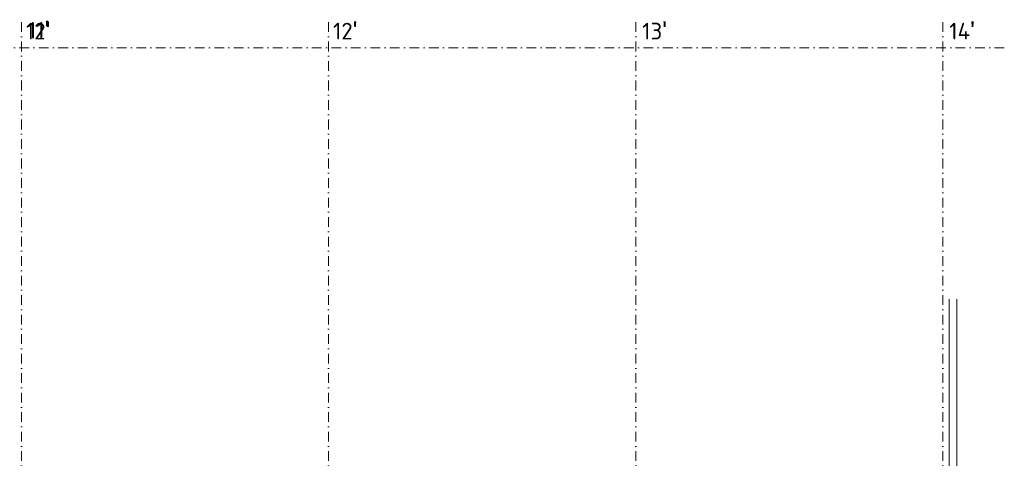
# Model space of a CAD drawing. Header units: millimetres. Extents: x -29085 to 3627694, y -159961 to 2281735.
# Tile 181 of 229: x 328408 to 366879, y 327541 to 344678. Entities that reach past the tile are written whole.
import ezdxf

# ---------------------------------------------------------------- set-up
doc = ezdxf.new("R2010")
doc.units = ezdxf.units.MM
doc.linetypes.add('CENTERX2', pattern=[101.6, 63.5, -12.7, 12.7, -12.7])
doc.linetypes.add('DASHDOT', pattern=[25.4, 12.7, -6.35, 0, -6.35])
for name, color, linetype, lineweight in [('A99_N_txt-popis-200', 240, 'Continuous', 5), ('A99_S_kce-pohl', 7, 'Continuous', 5), ('A99_S_osy', 1, 'CENTERX2', 5)]:
    doc.layers.add(name, color=color, linetype=linetype, lineweight=lineweight)
doc.styles.add('ad_popis 100', font='isocpeur.ttf', dxfattribs={"height": 200})

msp = doc.modelspace()

# ---------------------------------------------------------------- linework, layer by layer
at = {"layer": 'A99_S_kce-pohl', "linetype": 'Continuous', "ltscale": 25}
for p, q in [((364724, 333760.8), (364724, 325663.3)), ((365024, 333760.8), (365024, 325663.3))]:
    msp.add_line(p, q, dxfattribs=at)
at = {"layer": 'A99_S_osy', "linetype": 'DASHDOT', "lineweight": 5, "ltscale": 30}
for points in [[(328479, 344583.3), (328479, 241173.3)], [(340479, 344583.3), (340479, 268673.3)], [(352479, 344583.3), (352479, 241173.3)], [(364479, 344583.3), (364479, 241173.3)], [(366879, 343583.3), (218304, 343583.3)]]:
    msp.add_lwpolyline(points, dxfattribs=at)

# ---------------------------------------------------------------- texts
at = {"layer": 'A99_N_txt-popis-200', "color": 1, "lineweight": 0, "char_height": 650, "attachment_point": 1, "style": 'ad_popis 100'}
for s, insert in [("12{\\fArial|b0|i0|c238|p34;\\H1.08333x;'}", (328649, 344611.8)), ("11{\\fArial|b0|i0|c238|p34;\\H1.08333x;'}", (328729, 344641.8)), ("12{\\fArial|b0|i0|c238|p34;\\H1.08333x;'}", (340649, 344611.8)), ("13{\\fArial|b0|i0|c238|p34;\\H1.08333x;'}", (352729, 344611.8)), ("14{\\fArial|b0|i0|c238|p34;\\H1.08333x;'}", (364729, 344611.8))]:
    msp.add_mtext_dynamic_manual_height_columns(s, width=832.5, gutter_width=1000, heights=[0], dxfattribs=dict(at, insert=insert))

doc.saveas('drawing.dxf')
